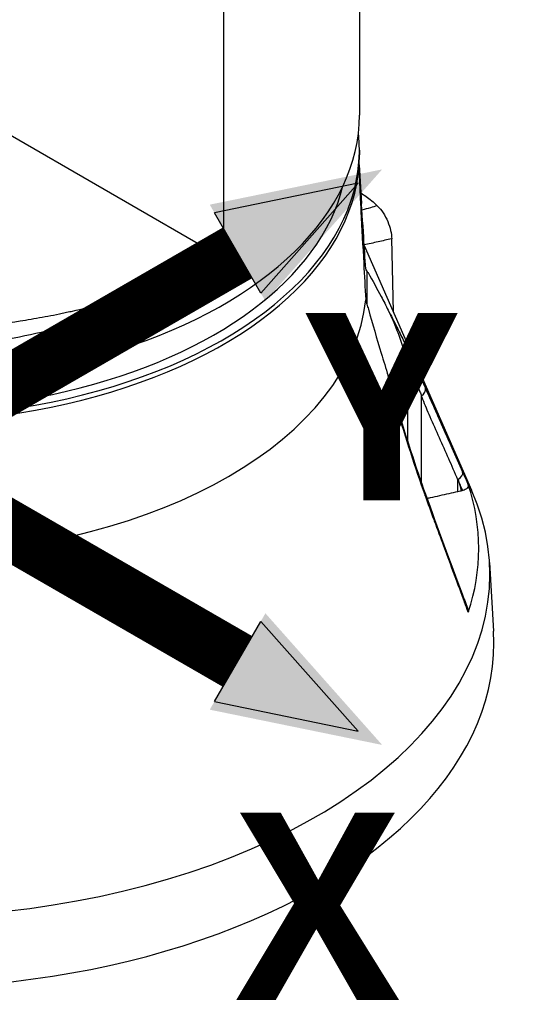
# Model space of a CAD drawing. Header units: millimetres. Extents: x 0 to 4378, y 0 to 2376.
# Tile 189 of 227: x 2770 to 2855, y 1098 to 1259. Entities that reach past the tile are written whole.
import ezdxf

# ---------------------------------------------------------------- set-up
doc = ezdxf.new("R2010")
doc.units = ezdxf.units.MM
doc.header["$LTSCALE"] = 0.2
doc.layers.add('01_Object Line', color=4, linetype='Continuous')
doc.layers.add('07_Special Line2', color=76, linetype='Continuous')
doc.layers.add('14_Mark', color=7, linetype='Continuous', true_color=0xe03c31)
doc.styles.add('Rainbow-5.0 Style', font='malgunsl.ttf')

# ---------------------------------------------------------------- blocks, each defined once
blk = doc.blocks.new('A$Cf809625c')
for p, q in [((76, 189.41), (76, 143.16)), ((53.74, 186.43), (53.74, 119.72)), ((-4.03, 153.08), (53.74, 119.72)), ((76, 137.44), (76, 136.63)), ((75.95, 134.99), (76.35, 128.7)), ((81.56, 110.92), (81.29, 122.89)), ((76.79, 121.8), (94.4, 81.67)), ((77.23, 117.63), (77.23, 112.17)), ((27.64, 110.75), (27.64, 110.75)), ((83.94, 102.72), (83.96, 102.68)), ((83.94, 89.56), (83.94, 102.72)), ((86.18, 82.84), (86.18, 97.14)), ((83.94, 89.29), (83.94, 89.29)), ((86.18, 82.55), (86.18, 82.55)), ((92.15, 81.42), (92.15, 83.39)), ((92.94, 81.6), (92.65, 81.52)), ((97.32, 69.8), (97.99, 58.55))]:
    blk.add_line(p, q)
for centre, major_axis, ratio, start_param, end_param in [((0, 143.16), (76, 0), 0.57735, 4.145572, 6.283185), ((0, 137.44), (76, 0), 0.57735, 4.052056, 6.34836), ((0, 136.63), (76, 0), 0.57735, 4.038806, 6.283185), ((0, 137.44), (74, 0), 0.57735, 4.055455, 6.144873), ((0, 125.19), (51.87, 0), 0.57735, 6.0439, 6.043902), ((0, 126.01), (52.91, 0), 0.57735, 6.035202, 6.035205), ((0, 115.42), (77.15, 0), 0.57735, 4.76927, 6.226304), ((81.11, 107.95), (0.801, 0.853), 0.860347, 5.300819, 5.818739), ((100.05, 35.25), (29.32, -91.96), 0.076516, 2.36282, 2.369225), ((85.41, 97.85), (1.37, 0.61), 0.66693, 4.986416, 6.208313), ((80.75, 94.92), (1.44, 0.41), 0.240769, 5.973612, 6.283053), ((91.51, 84.14), (1.37, 0.61), 0.643092, 4.905135, 6.224634), ((0, 72.12), (95.57, 0), 0.57735, 6.092629, 6.473742), ((0, 67.87), (97.38, 0), 0.57735, 3.92699, 6.531315), ((85.41, 80.5), (1.41, 0.5), 0.418724, 5.919409, 6.283188), ((91.51, 63.97), (1.41, 0.52), 0.445689, 5.900786, 6.283188), ((0, 56.61), (-98.05, 0), 0.57735, 6.248855, 9.459108)]:
    blk.add_ellipse(centre, major_axis=major_axis, ratio=ratio, start_param=start_param, end_param=end_param)
for points, knots in [([(75.91, 134.49), (75.92, 134.27), (75.93, 134.02), (75.96, 133.27), (75.98, 132.73), (76.04, 131.64), (76.06, 131.08), (76.14, 129.44), (76.2, 128.35), (76.4, 124.53), (76.55, 121.7), (76.81, 116.86), (76.92, 114.88), (77.03, 112.89)], [-8.302572, -8.302572, -8.302572, -8.302572, -8.238122, -8.238122, -8.074107, -8.074107, -7.910092, -7.910092, -7.582061, -7.582061, -6.634304, -6.634304, -5.982106, -5.982106, -5.982106, -5.982106]), ([(77.03, 117.95), (76.92, 119.71), (76.81, 121.45), (76.55, 125.62), (76.4, 128.01), (76.2, 131.04), (76.14, 131.88), (76.06, 133.07), (76.04, 133.46), (75.98, 134.17), (75.96, 134.5), (75.94, 134.76), (75.93, 134.77), (75.93, 134.79)], [-10.718087, -10.718087, -10.718087, -10.718087, -10.065889, -10.065889, -9.118131, -9.118131, -8.790101, -8.790101, -8.626085, -8.626085, -8.46207, -8.46207, -8.45423, -8.45423, -8.45423, -8.45423]), ([(76.24, 130.4), (76.52, 130.22), (76.81, 130.02), (77.09, 129.83), (77.71, 129.39), (78.33, 128.92), (78.93, 128.31)], [0.7646759, 0.7646759, 0.7646759, 0.7646759, 0.8381808, 0.8381808, 0.8381808, 1, 1, 1, 1]), ([(78.93, 128.31), (78.55, 128.2), (78.17, 128.09), (77.79, 127.98), (77.33, 127.85), (76.88, 127.72), (76.42, 127.59)], [0, 0, 0, 0, 0.1670722, 0.1670722, 0.1670722, 0.3644267, 0.3644267, 0.3644267, 0.3644267]), ([(78.93, 128.31), (79.28, 127.96), (79.6, 127.57), (80.18, 126.69), (80.44, 126.21), (80.85, 125.23), (81.01, 124.74), (81.22, 123.79), (81.28, 123.33), (81.29, 122.89)], [-0.6378238, -0.6378238, -0.6378238, -0.6378238, -0.4817031, -0.4817031, -0.3188172, -0.3188172, -0.1578884, -0.1578884, -0.000001, -0.000001, -0.000001, -0.000001]), ([(81.29, 122.89), (80.53, 122.72), (79.78, 122.56), (79.05, 122.39), (78.28, 122.22), (77.52, 122.05), (76.78, 121.89)], [0, 0, 0, 0, 0.3806895, 0.3806895, 0.3806895, 0.7837508, 0.7837508, 0.7837508, 0.7837508]), ([(53.74, 119.72), (51.91, 118.54), (50.06, 117.46), (48.21, 116.48), (46.21, 115.41), (44.21, 114.45), (42.25, 113.59), (41.8, 113.39), (41.36, 113.2), (40.91, 113.01), (39.2, 112.29), (37.51, 111.63), (35.87, 111.05), (35.51, 110.92), (35.15, 110.79), (34.8, 110.67), (34.03, 110.4), (33.27, 110.15), (32.53, 109.92), (32.31, 109.85), (32.1, 109.78), (31.89, 109.71), (31.42, 109.57), (30.95, 109.42), (30.48, 109.28), (30.25, 109.22), (30.02, 109.15), (29.79, 109.08), (29.68, 109.05), (29.56, 109.02), (29.45, 108.98), (29.33, 108.95), (29.26, 108.93), (29.11, 108.89), (24.47, 107.58), (19.7, 106.56), (14.91, 105.85), (14.83, 105.84), (14.75, 105.83), (14.68, 105.81), (13.53, 105.64), (12.38, 105.49), (11.23, 105.36), (10.61, 105.28), (10, 105.22), (9.38, 105.15), (8.75, 105.09), (8.13, 105.03), (7.51, 104.98), (7.46, 104.97), (7.4, 104.97), (7.35, 104.96), (4.91, 104.75), (2.43, 104.62), (0.06, 104.56), (-4.85, 104.43), (-9.77, 104.59), (-14.73, 105.06), (-15.34, 105.12), (-15.95, 105.18), (-16.57, 105.25), (-17.18, 105.32), (-17.79, 105.39), (-18.4, 105.47), (-19.61, 105.62), (-20.81, 105.79), (-22, 105.98), (-24.16, 106.33), (-26.3, 106.73), (-28.41, 107.19), (-28.61, 107.24), (-28.81, 107.28), (-29.01, 107.32), (-31.28, 107.84), (-33.52, 108.42), (-35.72, 109.08)], [0, 0, 0, 0, 0.0268593, 0.0268593, 0.0268593, 0.0558825, 0.0558825, 0.0558825, 0.0625, 0.0625, 0.0625, 0.088102, 0.088102, 0.088102, 0.09375, 0.09375, 0.09375, 0.1058986, 0.1058986, 0.1058986, 0.109375, 0.109375, 0.109375, 0.1171875, 0.1171875, 0.1171875, 0.1210937, 0.1210937, 0.1210937, 0.1230469, 0.1230469, 0.1230469, 0.125, 0.125, 0.125, 0.1865064, 0.1865064, 0.1865064, 0.1875, 0.1875, 0.1875, 0.2022042, 0.2022042, 0.2022042, 0.2101236, 0.2101236, 0.2101236, 0.2180828, 0.2180828, 0.2180828, 0.21875, 0.21875, 0.21875, 0.25, 0.25, 0.25, 0.3146789, 0.3146789, 0.3146789, 0.3226569, 0.3226569, 0.3226569, 0.3306082, 0.3306082, 0.3306082, 0.3464266, 0.3464266, 0.3464266, 0.375, 0.375, 0.375, 0.3777022, 0.3777022, 0.3777022, 0.4086021, 0.4086021, 0.4086021, 0.4086021]), ([(-31.63, 111.44), (-31.2, 111.34), (-30.78, 111.23), (-29.22, 110.87), (-28.06, 110.61), (-26.27, 110.25), (-25.67, 110.13), (-24.45, 109.9), (-23.78, 109.78), (-22.04, 109.49), (-20.85, 109.3), (-18.99, 109.03), (-18.36, 108.95), (-17.4, 108.83), (-16.92, 108.77), (-16.43, 108.71), (-16.1, 108.67), (-15.91, 108.65), (-13.59, 108.39), (-11.24, 108.19), (-7.47, 107.97), (-6.18, 107.91), (-4.17, 107.85), (-3.49, 107.84), (-2.45, 107.82), (-2.11, 107.82), (-1.58, 107.82), (-1.41, 107.81), (-1.05, 107.81), (-0.84, 107.81), (1.54, 107.81), (3.92, 107.87), (7.7, 108.07), (8.99, 108.15), (10.98, 108.31), (11.65, 108.37), (12.67, 108.46), (13.18, 108.51), (13.69, 108.56), (14.04, 108.6), (14.25, 108.62), (16.57, 108.88), (18.88, 109.18), (22.47, 109.76), (23.69, 109.98), (25.55, 110.33), (26.18, 110.45), (27.13, 110.65), (27.45, 110.71), (28.08, 110.85), (28.45, 110.93), (30.92, 111.48), (33.13, 112.03), (36.46, 112.96), (37.58, 113.29), (39.24, 113.81), (39.8, 113.99), (40.91, 114.36), (41.49, 114.55), (46.24, 116.21), (50.17, 117.88), (53.74, 119.72)], [0.2383127, 0.2383127, 0.2383127, 0.2383127, 0.25, 0.25, 0.28125, 0.28125, 0.296875, 0.296875, 0.3125, 0.3125, 0.34375, 0.34375, 0.359375, 0.359375, 0.3671875, 0.3710938, 0.3710938, 0.375, 0.375, 0.4375, 0.4375, 0.46875, 0.46875, 0.484375, 0.484375, 0.4921875, 0.4921875, 0.4960938, 0.4960938, 0.5, 0.5, 0.5625, 0.5625, 0.59375, 0.59375, 0.609375, 0.609375, 0.6171875, 0.6210938, 0.6210938, 0.625, 0.625, 0.6875, 0.6875, 0.71875, 0.71875, 0.734375, 0.734375, 0.7421875, 0.7421875, 0.75, 0.75, 0.8125, 0.8125, 0.84375, 0.84375, 0.859375, 0.859375, 0.875, 0.875, 1, 1, 1, 1]), ([(77.23, 117.63), (77.31, 117.5), (77.39, 117.37), (78.15, 116.09), (78.85, 114.8), (79.95, 112.69), (80.33, 111.95), (80.71, 111.18)], [10.331972, 10.331972, 10.331972, 10.331972, 10.418454, 10.418454, 11.174175, 11.174175, 11.561016, 11.561016, 11.561016, 11.561016]), ([(77.23, 112.17), (77.31, 111.89), (77.39, 111.61), (78.15, 108.94), (78.85, 106.53), (79.95, 102.88), (80.33, 101.64), (80.71, 100.41)], [-6.98839, -6.98839, -6.98839, -6.98839, -6.901908, -6.901908, -6.146186, -6.146186, -5.759883, -5.759883, -5.759883, -5.759883]), ([(80.71, 111.18), (80.97, 110.66), (81.22, 110.12), (81.7, 109.02), (81.94, 108.43), (82.16, 107.85)], [-0.542815, -0.542815, -0.542815, -0.542815, -0.2712747, -0.2712747, -0.0000024, -0.0000024, -0.0000024, -0.0000024]), ([(82.15, 108.4), (82.32, 108.06), (82.5, 107.7), (82.67, 107.34), (82.86, 106.96), (83.05, 106.57), (83.24, 106.17), (83.62, 105.38), (84, 104.56), (84.39, 103.71), (85.18, 102.02), (85.98, 100.24), (86.81, 98.4)], [0, 0, 0, 0, 0.1198668, 0.1198668, 0.1198668, 0.2457072, 0.2457072, 0.2457072, 0.4972778, 0.4972778, 0.4972778, 1, 1, 1, 1]), ([(82.16, 107.85), (82.46, 107.05), (82.77, 106.16), (83.31, 104.53), (83.52, 103.91), (83.74, 103.26), (83.79, 103.12), (83.87, 102.9), (83.9, 102.81), (83.94, 102.72)], [-0.5896878, -0.5896878, -0.5896878, -0.5896878, -0.3346623, -0.3346623, -0.1007953, -0.1007953, -0.0408483, -0.0408483, 0, 0, 0, 0]), ([(84.12, 102.28), (84.18, 102.13), (84.25, 101.96), (84.37, 101.66), (84.44, 101.51), (84.49, 101.38), (84.53, 101.27), (84.55, 101.22), (84.57, 101.17), (84.59, 101.13), (84.6, 101.09), (84.61, 101.09), (84.63, 101.03), (84.72, 100.81), (84.81, 100.59), (84.89, 100.38), (84.93, 100.28), (84.98, 100.17), (85.02, 100.07), (85.06, 99.96), (85.11, 99.84), (85.14, 99.76), (85.21, 99.6), (85.28, 99.41), (85.37, 99.19), (85.45, 98.98), (85.54, 98.76), (85.66, 98.46), (85.72, 98.31), (85.77, 98.17), (85.81, 98.06), (85.84, 98.01), (85.85, 97.96), (85.87, 97.92), (85.89, 97.87), (85.89, 97.86), (85.92, 97.8), (86.01, 97.56), (86.09, 97.36), (86.18, 97.14)], [0.0000001, 0.0000001, 0.0000001, 0.0000001, 0.125, 0.125, 0.125, 0.1875, 0.1875, 0.1875, 0.21875, 0.21875, 0.21875, 0.25, 0.25, 0.25, 0.375, 0.375, 0.375, 0.4375, 0.4375, 0.4375, 0.5, 0.5, 0.5, 0.625, 0.625, 0.625, 0.75, 0.75, 0.75, 0.8125, 0.8125, 0.8125, 0.84375, 0.84375, 0.84375, 0.875, 0.875, 0.875, 1, 1, 1, 1]), ([(82.15, 95.2), (81.91, 96.06), (81.66, 96.93), (81.42, 97.79), (81.18, 98.66), (80.94, 99.53), (80.71, 100.41)], [0, 0, 0, 0, 0.499876, 0.499876, 0.499876, 1, 1, 1, 1]), ([(80.71, 100.41), (80.97, 99.56), (81.22, 98.71), (81.55, 97.57), (81.64, 97.26), (81.73, 96.94)], [0.0000001, 0.0000001, 0.0000001, 0.0000001, 0.2754495, 0.2754495, 0.3774695, 0.3774695, 0.3774695, 0.3774695]), ([(92.15, 83.39), (91.14, 85.68), (90.13, 87.97), (89.11, 90.26), (88.6, 91.41), (88.09, 92.56), (87.59, 93.71), (87.17, 94.66), (86.78, 95.61), (86.41, 96.56), (86.33, 96.75), (86.25, 96.95), (86.18, 97.14)], [0, 0, 0, 0, 0.5, 0.5, 0.5, 0.750745, 0.750745, 0.750745, 0.957271, 0.957271, 0.957271, 1, 1, 1, 1]), ([(86.81, 98.4), (87.31, 97.28), (87.82, 96.14), (88.32, 95), (88.69, 94.18), (89.05, 93.36), (89.42, 92.54), (89.56, 92.22), (89.71, 91.89), (89.85, 91.56), (90.29, 90.58), (90.72, 89.6), (91.16, 88.62), (91.74, 87.31), (92.32, 86), (92.9, 84.69)], [0, 0, 0, 0, 0.250019, 0.250019, 0.250019, 0.428779, 0.428779, 0.428779, 0.500005, 0.500005, 0.500005, 0.71439, 0.71439, 0.71439, 1, 1, 1, 1]), ([(86.81, 80.76), (85.99, 83.06), (85.19, 85.42), (84.41, 87.82), (83.63, 90.23), (82.87, 92.68), (82.15, 95.2)], [0, 0, 0, 0, 0.499739, 0.499739, 0.499739, 1, 1, 1, 1]), ([(92.15, 83.39), (92.2, 83.27), (92.25, 83.16), (92.36, 82.82), (92.41, 82.64), (92.52, 82.17), (92.59, 81.82), (92.65, 81.52)], [0, 0, 0, 0, 0.0488335, 0.0488335, 0.0915095, 0.0915095, 0.1713664, 0.1713664, 0.1713664, 0.1713664]), ([(93.84, 82.57), (93.87, 82.48), (93.87, 82.38), (93.82, 82.19), (93.76, 82.09), (93.6, 81.91), (93.49, 81.83), (93.23, 81.7), (93.1, 81.64), (92.94, 81.6)], [-0.2052699, -0.2052699, -0.2052699, -0.2052699, -0.1555474, -0.1555474, -0.102641, -0.102641, -0.050092, -0.050092, 0, 0, 0, 0]), ([(92.9, 64.22), (92.59, 65.06), (92.28, 65.9), (91.97, 66.74), (91.26, 68.65), (90.56, 70.56), (89.85, 72.47), (89.34, 73.85), (88.83, 75.22), (88.32, 76.6), (88.3, 76.67), (88.27, 76.75), (88.24, 76.82), (87.76, 78.12), (87.28, 79.43), (86.81, 80.76)], [0, 0, 0, 0, 0.152677, 0.152677, 0.152677, 0.499986, 0.499986, 0.499986, 0.749983, 0.749983, 0.749983, 0.763385, 0.763385, 0.763385, 1, 1, 1, 1]), ([(92.15, 81.42), (91.14, 81.2), (90.13, 80.97), (88.6, 80.63), (88.09, 80.51), (87.41, 80.36), (87.25, 80.32), (87.08, 80.28)], [0, 0, 0, 0, 0.5, 0.5, 0.75, 0.75, 0.8358403, 0.8358403, 0.8358403, 0.8358403]), ([(93.84, 61.67), (93.64, 62.21), (93.44, 62.75), (93.24, 63.29), (93.13, 63.6), (93.01, 63.91), (92.9, 64.22)], [0, 0, 0, 0, 0.637195, 0.637195, 0.637195, 1, 1, 1, 1]), ([(93.83, 62), (93.84, 61.99), (93.84, 61.97), (93.87, 61.86), (93.87, 61.76), (93.84, 61.67)], [-0.05826319, -0.05826319, -0.05826319, -0.05826319, -0.04971177, -0.04971177, 0, 0, 0, 0])]:
    blk.add_open_spline(points, degree=3, knots=knots)
for points in [[(77.23, 117.63), (77.16, 117.74), (77.09, 117.85), (77.03, 117.95)], [(77.03, 112.89), (77.09, 112.65), (77.16, 112.41), (77.23, 112.17)], [(80.71, 111.18), (81.18, 110.32), (81.66, 109.38), (82.15, 108.4)], [(81.73, 96.94), (81.88, 96.4), (82.04, 95.87), (82.19, 95.33)], [(82.19, 95.33), (83.63, 90.34), (85.2, 85.57), (86.83, 81)], [(92.9, 84.69), (93.21, 83.99), (93.53, 83.28), (93.84, 82.57)], [(92.94, 81.6), (92.68, 82.2), (92.42, 82.79), (92.15, 83.39)], [(86.83, 81), (88.82, 75.41), (90.88, 69.98), (92.91, 64.49)], [(92.65, 81.52), (92.4, 81.48), (92.28, 81.45), (92.15, 81.42)], [(92.91, 64.49), (93.22, 63.66), (93.53, 62.83), (93.83, 62)]]:
    blk.add_open_spline(points, degree=3)
blk = doc.blocks.new('Blk$A46N0-6W24B')
at = {"layer": '07_Special Line2'}
blk.add_hatch(color=256, dxfattribs=at).paths.add_polyline_path([(41.633, 24.389), (26.911, 21.376), (31.663, 13.145)])
at = {"layer": '14_Mark'}
blk.add_hatch(color=256, dxfattribs=at).paths.add_polyline_path([(41.633, -24.767), (31.663, -13.524), (26.911, -21.755)])
at = {"layer": '07_Special Line2'}
for p, q in [((39.576, 23.201), (27.307, 20.69)), ((31.267, 13.831), (39.576, 23.201)), ((31.267, 13.831), (27.307, 20.69))]:
    blk.add_line(p, q, dxfattribs=at)
at = {"layer": '07_Special Line2', "const_width": 5}
blk.add_lwpolyline([(29.287, 17.261), (-0.937, -0.189)], dxfattribs=at)
at = {"layer": '14_Mark'}
for p, q in [((27.307, -21.069), (31.267, -14.21)), ((39.576, -23.579), (31.267, -14.21)), ((27.307, -21.069), (39.576, -23.579))]:
    blk.add_line(p, q, dxfattribs=at)
at = {"layer": '14_Mark', "const_width": 5}
blk.add_lwpolyline([(29.287, -17.639), (-0.937, -0.189)], dxfattribs=at)
at = {"layer": '07_Special Line2', "insert": (35.08, 4.128), "char_height": 16, "attachment_point": 4, "style": 'Rainbow-5.0 Style'}
blk.add_mtext('{\\fMalgun Gothic Semilight|b1|i0|c129|p50;Y}', dxfattribs=at)
at = {"layer": '14_Mark', "insert": (29.174, -38.543), "char_height": 16, "attachment_point": 4, "style": 'Rainbow-5.0 Style'}
blk.add_mtext('{\\fMalgun Gothic Semilight|b1|i0|c129|p50;X}', dxfattribs=at)

msp = doc.modelspace()

# ---------------------------------------------------------------- block references
at = {"xscale": 1.92, "yscale": 1.92, "zscale": 1.92}
msp.add_blockref('Blk$A46N0-6W24B', (2749.308, 1187.912), dxfattribs=at)
at = {"layer": '01_Object Line'}
msp.add_blockref('A$Cf809625c', (2749.512, 1100.467), dxfattribs=at)

doc.saveas('drawing.dxf')
